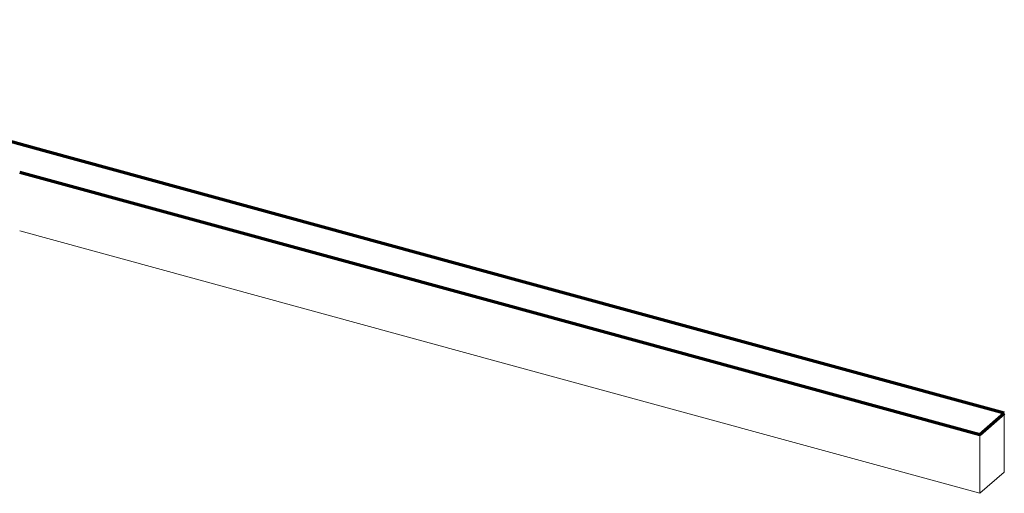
# Model space of a CAD drawing. Header units: millimetres. Extents: x 87779 to 155382, y -9103 to 37066.
# Tile 118 of 128: x 113647 to 114629, y 19957 to 20430. Entities that reach past the tile are written whole.
import ezdxf

# ---------------------------------------------------------------- set-up
doc = ezdxf.new("R2010")
doc.units = ezdxf.units.MM
for name, color, linetype, lineweight in [('0-2', 210, 'Continuous', 5), ('A29-----3', 130, 'Continuous', 70), ('walls-2', 50, 'Continuous', 9)]:
    doc.layers.add(name, color=color, linetype=linetype, lineweight=lineweight)

# ---------------------------------------------------------------- blocks, each defined once
blk = doc.blocks.new('HSR-D_ABT_ARCH_Interieur_rvt-2-Werkcafe Pantry Axo')
at = {"layer": 'A29-----3'}
for p, q in [((-96356.18, 20299.1), (-96835.26, 20430.08)), ((-95877.09, 20168.11), (-96356.18, 20299.1)), ((-96380.74, 20277.98), (-95901.65, 20146.99)), ((-95398, 20037.13), (-95877.09, 20168.11)), ((-95901.65, 20146.99), (-95422.56, 20016.01)), ((-95422.56, 20016.01), (-95398, 20037.13))]:
    blk.add_line(p, q, dxfattribs=at)
at = {"layer": 'walls-2'}
for p, q in [((-95901.65, 20088.22), (-96380.74, 20219.21)), ((-95422.56, 19957.24), (-95901.65, 20088.22)), ((-95398, 20037.13), (-95398, 19982.73)), ((-95422.56, 19961.61), (-95422.56, 20016.01)), ((-95398, 19982.73), (-95398, 19978.36)), ((-95398, 19978.36), (-95422.56, 19957.24)), ((-95422.56, 19957.24), (-95422.56, 19961.61))]:
    blk.add_line(p, q, dxfattribs=at)

msp = doc.modelspace()

# ---------------------------------------------------------------- block references
at = {"layer": '0-2'}
msp.add_blockref('HSR-D_ABT_ARCH_Interieur_rvt-2-Werkcafe Pantry Axo', (210027.31, 0), dxfattribs=at)

doc.saveas('drawing.dxf')
